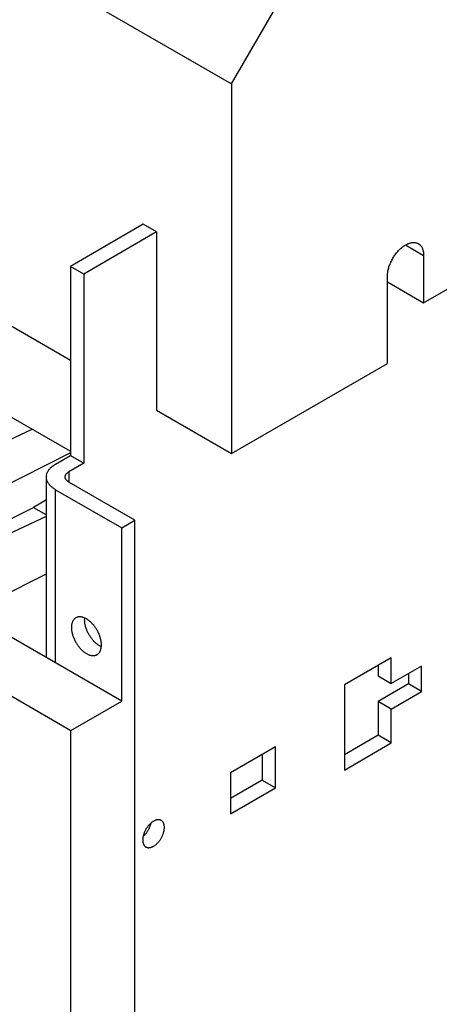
# Model space of a CAD drawing. Extents: x 0 to 17, y 0 to 11.
# Tile 61 of 67: x 15.032 to 15.407, y 2.953 to 3.832. Entities that reach past the tile are written whole.
import ezdxf

# ---------------------------------------------------------------- set-up
doc = ezdxf.new("R2010")
doc.units = 0
doc.header["$LTSCALE"] = 0.935
doc.layers.get('0').update_dxf_attribs({"linetype": 'CONTINUOUS'})

msp = doc.modelspace()

# ---------------------------------------------------------------- linework, layer by layer
at = {"color": 7, "linetype": 'CONTINUOUS'}
for p, q in [((11.21485, 6.0875), (15.22181, 3.77414)), ((11.29373, 5.7123), (15.07786, 3.52758)), ((15.22181, 3.77414), (15.26125, 3.84245)), ((15.22181, 3.77414), (15.22181, 3.44448)), ((15.39334, 3.57898), (15.73852, 3.77827)), ((15.14293, 3.6489), (15.07786, 3.61133)), ((15.15476, 3.64207), (15.14293, 3.6489)), ((15.15476, 3.64207), (15.08969, 3.6045)), ((15.15476, 3.64207), (15.15476, 3.48318)), ((15.37717, 3.63049), (15.39334, 3.62115)), ((15.39334, 3.62115), (15.39334, 3.57898)), ((15.08969, 3.6045), (15.07786, 3.61133)), ((15.07786, 3.61133), (15.07786, 3.44256)), ((15.08969, 3.6045), (15.08969, 3.43573)), ((15.361, 3.52484), (15.361, 3.60248)), ((15.361, 3.59765), (15.39334, 3.57898)), ((15.22181, 3.44448), (15.361, 3.52484)), ((15.15476, 3.48318), (15.22181, 3.44448)), ((15.02465, 3.47719), (15.07786, 3.44647)), ((14.84685, 3.37401), (15.04372, 3.46619)), ((15.07786, 3.44501), (14.8891, 3.34962)), ((15.06449, 3.43485), (15.07786, 3.44256)), ((15.07786, 3.44256), (15.08969, 3.43573)), ((15.08969, 3.43573), (15.07632, 3.42801)), ((15.07632, 3.42801), (15.07632, 3.41891)), ((15.05632, 3.26218), (15.05632, 3.42346)), ((15.13548, 3.38475), (15.07632, 3.41891)), ((15.06449, 3.41208), (15.12365, 3.37792)), ((15.06449, 3.25747), (15.06449, 3.41208)), ((15.05632, 3.40299), (15.04469, 3.39627)), ((14.91863, 3.33257), (15.04469, 3.39627)), ((15.04469, 3.39627), (15.05632, 3.38955)), ((14.92695, 3.32777), (15.05632, 3.38834)), ((15.12365, 3.37792), (15.13548, 3.38475)), ((15.13548, 2.9452), (15.13548, 3.38475)), ((14.76623, 3.37729), (15.07829, 3.19713)), ((15.12365, 3.22331), (15.12365, 3.37792)), ((14.97879, 3.29784), (15.05632, 3.33701)), ((15.12365, 3.22331), (15.01716, 3.28479)), ((15.36443, 3.26214), (15.32256, 3.23796)), ((15.36443, 3.239), (15.36443, 3.26214)), ((15.3526, 3.25531), (15.3526, 3.24584)), ((15.39158, 3.25468), (15.36443, 3.239)), ((15.39158, 3.23201), (15.39158, 3.25468)), ((15.3526, 3.24584), (15.36443, 3.239)), ((15.37975, 3.24785), (15.37975, 3.23884)), ((15.32256, 3.23796), (15.32256, 3.16185)), ((15.37975, 3.23884), (15.3526, 3.22316)), ((15.39158, 3.23201), (15.37975, 3.23884)), ((15.36443, 3.21633), (15.39158, 3.23201)), ((15.07829, 3.19713), (15.12365, 3.22331)), ((15.36443, 3.21633), (15.3526, 3.22316)), ((15.3526, 3.22316), (15.3526, 3.19286)), ((15.36443, 3.18603), (15.36443, 3.21633)), ((15.0783, 1.76718), (15.07829, 3.19713)), ((15.3526, 3.19286), (15.32256, 3.17551)), ((15.36443, 3.18603), (15.3526, 3.19286)), ((15.26095, 3.1825), (15.22079, 3.15931)), ((15.26095, 3.14606), (15.26095, 3.1825)), ((15.32256, 3.16185), (15.36443, 3.18603)), ((15.24912, 3.17567), (15.24912, 3.15289)), ((15.22079, 3.15931), (15.22079, 3.12287)), ((15.24912, 3.15289), (15.22079, 3.13653)), ((15.22079, 3.12287), (15.26095, 3.14606)), ((15.24912, 3.15289), (15.26095, 3.14606))]:
    msp.add_line(p, q, dxfattribs=at)
for points in [[(15.361, 3.60248), (15.36101, 3.60327), (15.36105, 3.60408), (15.36112, 3.6049), (15.36122, 3.60573), (15.36135, 3.60657), (15.3615, 3.60742), (15.36169, 3.60828), (15.3619, 3.60914), (15.36213, 3.61001), (15.36239, 3.61088), (15.36268, 3.61176), (15.363, 3.61263), (15.36333, 3.6135), (15.3637, 3.61437), (15.36408, 3.61524), (15.36449, 3.6161), (15.36493, 3.61695), (15.36538, 3.61779), (15.36585, 3.61863), (15.36635, 3.61945), (15.36686, 3.62025), (15.36739, 3.62104), (15.36794, 3.62182), (15.3685, 3.62258), (15.36908, 3.62332), (15.36967, 3.62404), (15.37028, 3.62474), (15.3709, 3.62541), (15.37153, 3.62606), (15.37217, 3.62669), (15.37282, 3.62729), (15.37347, 3.62786), (15.37414, 3.62841), (15.3748, 3.62892), (15.37548, 3.62941), (15.37615, 3.62987), (15.37683, 3.63029), (15.3775, 3.63068), (15.37818, 3.63104), (15.37886, 3.63136), (15.37953, 3.63165), (15.3802, 3.63191), (15.38086, 3.63213), (15.38151, 3.63231), (15.38216, 3.63246), (15.3828, 3.63257), (15.38343, 3.63265), (15.38405, 3.63269), (15.38466, 3.63269), (15.38525, 3.63265), (15.38583, 3.63258), (15.38639, 3.63248), (15.38694, 3.63233), (15.38747, 3.63215), (15.38799, 3.63194), (15.38848, 3.63169), (15.3886, 3.63162)], [(15.3886, 3.63162), (15.38895, 3.6314), (15.38941, 3.63108), (15.38984, 3.63073), (15.39025, 3.63034), (15.39063, 3.62993), (15.391, 3.62947), (15.39134, 3.62899), (15.39165, 3.62848), (15.39194, 3.62794), (15.3922, 3.62737), (15.39244, 3.62677), (15.39265, 3.62615), (15.39283, 3.6255), (15.39298, 3.62483), (15.39311, 3.62414), (15.39321, 3.62342), (15.39328, 3.62268), (15.39332, 3.62193), (15.39334, 3.62115)], [(15.05632, 3.42346), (15.05633, 3.42374), (15.05636, 3.4243), (15.05643, 3.42486), (15.05653, 3.42542), (15.05666, 3.42598), (15.05683, 3.42653), (15.05704, 3.42708), (15.05727, 3.42763), (15.05754, 3.42817), (15.05784, 3.4287), (15.05817, 3.42923), (15.05854, 3.42975), (15.05893, 3.43026), (15.05936, 3.43077), (15.05982, 3.43127), (15.0603, 3.43175), (15.06082, 3.43223), (15.06136, 3.43269), (15.06194, 3.43315), (15.06254, 3.43359), (15.06316, 3.43402), (15.06381, 3.43444), (15.06449, 3.43485)], [(15.07305, 3.42346), (15.07306, 3.42374), (15.0731, 3.42402), (15.07315, 3.4243), (15.07322, 3.42458), (15.07332, 3.42485), (15.07343, 3.42513), (15.07357, 3.4254), (15.07373, 3.42566), (15.0739, 3.42592), (15.0741, 3.42618), (15.07431, 3.42643), (15.07455, 3.42668), (15.0748, 3.42692), (15.07507, 3.42715), (15.07536, 3.42738), (15.07566, 3.4276), (15.07598, 3.42781), (15.07632, 3.42801)], [(15.06449, 3.41208), (15.06381, 3.41248), (15.06316, 3.4129), (15.06254, 3.41333), (15.06194, 3.41377), (15.06136, 3.41423), (15.06082, 3.41469), (15.0603, 3.41517), (15.05982, 3.41565), (15.05936, 3.41615), (15.05893, 3.41666), (15.05854, 3.41717), (15.05817, 3.41769), (15.05784, 3.41822), (15.05754, 3.41875), (15.05727, 3.41929), (15.05704, 3.41984), (15.05683, 3.42039), (15.05666, 3.42094), (15.05653, 3.4215), (15.05643, 3.42206), (15.05636, 3.42262), (15.05633, 3.42318), (15.05632, 3.42346)], [(15.07632, 3.41891), (15.07598, 3.41911), (15.07566, 3.41932), (15.07536, 3.41954), (15.07507, 3.41977), (15.0748, 3.42), (15.07455, 3.42024), (15.07431, 3.42049), (15.0741, 3.42074), (15.0739, 3.421), (15.07373, 3.42126), (15.07357, 3.42152), (15.07343, 3.42179), (15.07332, 3.42207), (15.07322, 3.42234), (15.07315, 3.42262), (15.0731, 3.4229), (15.07306, 3.42318), (15.07305, 3.42346)], [(15.08261, 3.29771), (15.08234, 3.29754), (15.08199, 3.2973), (15.08166, 3.29703), (15.08134, 3.29674), (15.08104, 3.29643), (15.08075, 3.29609), (15.08048, 3.29573), (15.08023, 3.29535), (15.08, 3.29495), (15.07978, 3.29453), (15.07959, 3.29408), (15.07941, 3.29362), (15.07925, 3.29314), (15.07911, 3.29264), (15.07899, 3.29213), (15.07889, 3.2916), (15.07881, 3.29105), (15.07875, 3.29049), (15.07871, 3.28991), (15.07869, 3.28933), (15.07869, 3.28873), (15.07871, 3.28811), (15.07875, 3.28749), (15.07881, 3.28686), (15.07889, 3.28622), (15.07899, 3.28557), (15.07911, 3.28492), (15.07925, 3.28426), (15.07941, 3.2836), (15.07959, 3.28293), (15.07978, 3.28226), (15.08, 3.28159), (15.08023, 3.28092), (15.08048, 3.28025), (15.08075, 3.27958), (15.08104, 3.27891), (15.08134, 3.27825), (15.08166, 3.27759), (15.08199, 3.27694), (15.08234, 3.27629), (15.08271, 3.27565), (15.08309, 3.27502), (15.08348, 3.2744), (15.08388, 3.27379), (15.0843, 3.27319), (15.08473, 3.2726), (15.08517, 3.27203), (15.08562, 3.27147), (15.08608, 3.27092), (15.08655, 3.27039), (15.08703, 3.26988), (15.08751, 3.26938), (15.088, 3.26891), (15.0885, 3.26845), (15.089, 3.268), (15.08951, 3.26758), (15.09002, 3.26718), (15.09054, 3.26681), (15.09106, 3.26645), (15.09158, 3.26611), (15.0921, 3.2658)], [(15.0921, 3.29677), (15.09158, 3.29706), (15.09106, 3.29732), (15.09054, 3.29756), (15.09002, 3.29778), (15.08951, 3.29797), (15.089, 3.29814), (15.0885, 3.29828), (15.088, 3.29839), (15.08751, 3.29848), (15.08703, 3.29855), (15.08655, 3.29858), (15.08608, 3.2986), (15.08562, 3.29858), (15.08517, 3.29854), (15.08473, 3.29848), (15.0843, 3.29838), (15.08388, 3.29827), (15.08348, 3.29812), (15.08309, 3.29795), (15.08271, 3.29776), (15.08261, 3.29771)], [(15.10393, 3.27263), (15.10341, 3.27295), (15.10289, 3.27328), (15.10237, 3.27364), (15.10186, 3.27401), (15.10134, 3.27442), (15.10084, 3.27484), (15.10033, 3.27528), (15.09983, 3.27574), (15.09934, 3.27621), (15.09886, 3.27671), (15.09838, 3.27722), (15.09791, 3.27775), (15.09745, 3.2783), (15.097, 3.27886), (15.09656, 3.27943), (15.09613, 3.28002), (15.09571, 3.28062), (15.09531, 3.28123), (15.09492, 3.28185), (15.09454, 3.28248), (15.09417, 3.28312), (15.09383, 3.28377), (15.09349, 3.28442), (15.09317, 3.28508), (15.09287, 3.28574), (15.09258, 3.28641), (15.09232, 3.28708), (15.09206, 3.28775), (15.09183, 3.28842), (15.09162, 3.28909), (15.09142, 3.28976), (15.09124, 3.29043), (15.09108, 3.29109), (15.09094, 3.29175), (15.09082, 3.2924), (15.09072, 3.29305), (15.09064, 3.29369), (15.09058, 3.29432), (15.09054, 3.29494), (15.09052, 3.29556), (15.09052, 3.29616), (15.09054, 3.29675), (15.09058, 3.29732), (15.0906, 3.29753)], [(15.10158, 3.26486), (15.10185, 3.26503), (15.1022, 3.26527), (15.10253, 3.26554), (15.10285, 3.26583), (15.10315, 3.26614), (15.10344, 3.26648), (15.10371, 3.26684), (15.10396, 3.26722), (15.10419, 3.26762), (15.10441, 3.26804), (15.10461, 3.26849), (15.10478, 3.26895), (15.10494, 3.26943), (15.10508, 3.26993), (15.1052, 3.27044), (15.1053, 3.27097), (15.10538, 3.27152), (15.10544, 3.27208), (15.10548, 3.27266), (15.1055, 3.27324), (15.1055, 3.27385), (15.10548, 3.27446), (15.10544, 3.27508), (15.10538, 3.27571), (15.1053, 3.27635), (15.1052, 3.277), (15.10508, 3.27765), (15.10494, 3.27831), (15.10478, 3.27897), (15.10461, 3.27964), (15.10441, 3.28031), (15.10419, 3.28098), (15.10396, 3.28165), (15.10371, 3.28232), (15.10344, 3.28299), (15.10315, 3.28366), (15.10285, 3.28432), (15.10253, 3.28498), (15.1022, 3.28563), (15.10185, 3.28628), (15.10149, 3.28692), (15.10111, 3.28755), (15.10072, 3.28817), (15.10031, 3.28878), (15.09989, 3.28938), (15.09946, 3.28997), (15.09903, 3.29054), (15.09857, 3.2911), (15.09811, 3.29165), (15.09765, 3.29218), (15.09717, 3.29269), (15.09668, 3.29319), (15.09619, 3.29367), (15.09569, 3.29413), (15.09519, 3.29457), (15.09468, 3.29499), (15.09417, 3.29539), (15.09365, 3.29577), (15.09314, 3.29612), (15.09262, 3.29646), (15.0921, 3.29677)], [(15.10542, 3.27187), (15.10497, 3.27208), (15.10445, 3.27234), (15.10393, 3.27263)], [(15.0921, 3.2658), (15.09262, 3.26551), (15.09314, 3.26525), (15.09365, 3.26501), (15.09417, 3.26479), (15.09468, 3.2646), (15.09519, 3.26443), (15.09569, 3.26429), (15.09619, 3.26418), (15.09668, 3.26409), (15.09717, 3.26402), (15.09765, 3.26399), (15.09811, 3.26397), (15.09857, 3.26399), (15.09902, 3.26403), (15.09946, 3.2641), (15.09989, 3.26419), (15.10031, 3.26431), (15.10072, 3.26445), (15.10111, 3.26462), (15.10149, 3.26481), (15.10158, 3.26486)], [(15.1589, 3.1169), (15.15883, 3.11694), (15.15853, 3.11709), (15.15823, 3.11722), (15.15791, 3.11732), (15.15758, 3.11741), (15.15725, 3.11747), (15.1569, 3.11752), (15.15654, 3.11754), (15.15618, 3.11754), (15.15581, 3.11751), (15.15544, 3.11747), (15.15505, 3.1174), (15.15467, 3.11731), (15.15427, 3.1172), (15.15388, 3.11707), (15.15348, 3.11692), (15.15308, 3.11674), (15.15267, 3.11655), (15.15227, 3.11634), (15.15186, 3.1161), (15.15146, 3.11585), (15.15106, 3.11558), (15.15065, 3.11529), (15.15026, 3.11498), (15.14986, 3.11465), (15.14947, 3.11431), (15.14908, 3.11395), (15.1487, 3.11358), (15.14832, 3.11319), (15.14795, 3.11278), (15.14759, 3.11237), (15.14723, 3.11194), (15.14689, 3.11149), (15.14655, 3.11104), (15.14622, 3.11058), (15.1459, 3.1101), (15.1456, 3.10962), (15.1453, 3.10913), (15.14502, 3.10863), (15.14475, 3.10813), (15.14449, 3.10762), (15.14425, 3.10711), (15.14402, 3.10659), (15.1438, 3.10607), (15.1436, 3.10555), (15.14341, 3.10502), (15.14324, 3.1045), (15.14308, 3.10398), (15.14294, 3.10346), (15.14281, 3.10294), (15.1427, 3.10243), (15.14261, 3.10192), (15.14254, 3.10142), (15.14248, 3.10092), (15.14243, 3.10043), (15.14241, 3.09995), (15.1424, 3.09948)], [(15.14957, 3.1144), (15.14949, 3.11401), (15.14936, 3.11349), (15.14922, 3.11297), (15.14907, 3.11245), (15.14889, 3.11193), (15.14871, 3.1114), (15.1485, 3.11088), (15.14829, 3.11036), (15.14806, 3.10984), (15.14781, 3.10933), (15.14755, 3.10882), (15.14728, 3.10832), (15.147, 3.10782), (15.1467, 3.10733), (15.1464, 3.10685), (15.14608, 3.10637), (15.14575, 3.10591), (15.14541, 3.10546), (15.14507, 3.10501), (15.14471, 3.10458), (15.14435, 3.10417), (15.14398, 3.10376), (15.1436, 3.10337), (15.14322, 3.103), (15.14283, 3.10264), (15.14273, 3.10255)], [(15.16173, 3.11064), (15.16172, 3.1111), (15.1617, 3.11156), (15.16166, 3.112), (15.1616, 3.11242), (15.16152, 3.11284), (15.16143, 3.11324), (15.16132, 3.11363), (15.1612, 3.114), (15.16105, 3.11436), (15.1609, 3.1147), (15.16072, 3.11502), (15.16054, 3.11533), (15.16034, 3.11562), (15.16012, 3.11588), (15.15989, 3.11614), (15.15964, 3.11637), (15.15938, 3.11658), (15.15911, 3.11677), (15.1589, 3.1169)], [(15.14523, 3.09322), (15.1453, 3.09318), (15.1456, 3.09303), (15.1459, 3.0929), (15.14622, 3.09279), (15.14655, 3.09271), (15.14689, 3.09264), (15.14723, 3.0926), (15.14759, 3.09258), (15.14795, 3.09258), (15.14832, 3.09261), (15.1487, 3.09265), (15.14908, 3.09272), (15.14947, 3.09281), (15.14986, 3.09292), (15.15026, 3.09305), (15.15065, 3.0932), (15.15106, 3.09337), (15.15146, 3.09357), (15.15186, 3.09378), (15.15227, 3.09402), (15.15267, 3.09427), (15.15308, 3.09454), (15.15348, 3.09483), (15.15388, 3.09514), (15.15427, 3.09547), (15.15467, 3.09581), (15.15505, 3.09617), (15.15544, 3.09654), (15.15581, 3.09693), (15.15618, 3.09734), (15.15654, 3.09775), (15.1569, 3.09818), (15.15725, 3.09862), (15.15758, 3.09908), (15.15791, 3.09954), (15.15823, 3.10002), (15.15853, 3.1005), (15.15883, 3.10099), (15.15911, 3.10149), (15.15938, 3.10199), (15.15964, 3.1025), (15.15989, 3.10301), (15.16012, 3.10353), (15.16034, 3.10405), (15.16054, 3.10457), (15.16072, 3.10509), (15.1609, 3.10562), (15.16105, 3.10614), (15.1612, 3.10666), (15.16132, 3.10718), (15.16143, 3.10769), (15.16152, 3.1082), (15.1616, 3.1087), (15.16166, 3.1092), (15.1617, 3.10969), (15.16172, 3.11017), (15.16173, 3.11064)], [(15.1424, 3.09948), (15.14241, 3.09901), (15.14243, 3.09856), (15.14248, 3.09812), (15.14254, 3.0977), (15.14261, 3.09728), (15.1427, 3.09688), (15.14281, 3.09649), (15.14294, 3.09612), (15.14308, 3.09576), (15.14324, 3.09542), (15.14341, 3.0951), (15.1436, 3.09479), (15.1438, 3.0945), (15.14402, 3.09423), (15.14425, 3.09398), (15.14449, 3.09375), (15.14475, 3.09354), (15.14502, 3.09335), (15.14523, 3.09322)]]:
    msp.add_lwpolyline(points, dxfattribs=at)
at = {"color": 4, "linetype": 'CONTINUOUS'}
msp.add_open_spline([(0.2175, 10.8), (0.2175, 10.8), (0.2175, 10.8), (0.21751, 10.8), (0.21752, 10.8), (0.21753, 10.8), (0.21755, 10.8), (0.21757, 10.8), (0.21759, 10.8), (0.21764, 10.8), (0.21769, 10.8), (0.21775, 10.8), (0.21782, 10.8), (0.2179, 10.8), (0.218, 10.8), (0.21813, 10.8), (0.2183, 10.8), (0.21851, 10.8), (0.21876, 10.8), (0.21901, 10.8), (0.21927, 10.8), (0.2196, 10.8), (0.22002, 10.8), (0.22053, 10.8), (0.22103, 10.8), (0.22171, 10.8), (0.22255, 10.8), (0.22356, 10.8), (0.22457, 10.8), (0.22558, 10.8), (0.22659, 10.8), (0.22793, 10.8), (0.22962, 10.8), (0.23164, 10.8), (0.23366, 10.8), (0.23568, 10.8), (0.2377, 10.8), (0.23972, 10.8), (0.24241, 10.8), (0.24577, 10.8), (0.24981, 10.8), (0.25385, 10.8), (0.25789, 10.8), (0.26193, 10.8), (0.26732, 10.8), (0.27405, 10.8), (0.28213, 10.8), (0.29021, 10.8), (0.29828, 10.8), (0.30636, 10.8), (0.31444, 10.8), (0.32252, 10.8), (0.33329, 10.8), (0.34676, 10.8), (0.36291, 10.8), (0.37907, 10.8), (0.39523, 10.8), (0.41138, 10.8), (0.42754, 10.8), (0.44908, 10.8), (0.47601, 10.8), (0.50832, 10.8), (0.54064, 10.8), (0.57295, 10.8), (0.60527, 10.8), (0.63758, 10.8), (0.66989, 10.8), (0.70221, 10.8), (0.74529, 10.8), (0.79915, 10.8), (0.86378, 10.8), (0.9284, 10.8), (0.99303, 10.8), (1.05766, 10.8), (1.12229, 10.8), (1.18691, 10.8), (1.27308, 10.8), (1.3808, 10.8), (1.51005, 10.8), (1.63931, 10.8), (1.76856, 10.8), (1.89782, 10.8), (2.02707, 10.8), (2.15633, 10.8), (2.28558, 10.8), (2.41484, 10.8), (2.58718, 10.8), (2.8026, 10.8), (3.06111, 10.8), (3.31962, 10.8), (3.57813, 10.8), (3.83664, 10.8), (4.09516, 10.8), (4.35367, 10.8), (4.61218, 10.8), (4.95686, 10.8), (5.38771, 10.8), (5.90473, 10.8), (6.42175, 10.8), (6.93877, 10.8), (7.45579, 10.8), (7.97281, 10.8), (8.48983, 10.8), (9.00685, 10.8), (9.52387, 10.8), (10.04089, 10.8), (10.55791, 10.8), (11.07493, 10.8), (11.59196, 10.8), (12.02281, 10.8), (12.36749, 10.8), (12.626, 10.8), (12.88451, 10.8), (13.14302, 10.8), (13.40153, 10.8), (13.66004, 10.8), (13.91855, 10.8), (14.17706, 10.8), (14.39248, 10.8), (14.56482, 10.8), (14.69408, 10.8), (14.82334, 10.8), (14.95259, 10.8), (15.08185, 10.8), (15.2111, 10.8), (15.34036, 10.8), (15.46961, 10.8), (15.59887, 10.8), (15.70658, 10.8), (15.79275, 10.8), (15.85738, 10.8), (15.922, 10.8), (15.98663, 10.8), (16.05126, 10.8), (16.11589, 10.8), (16.18051, 10.8), (16.23437, 10.8), (16.27746, 10.8), (16.30977, 10.8), (16.34208, 10.8), (16.3744, 10.8), (16.40671, 10.8), (16.43902, 10.8), (16.47134, 10.8), (16.50365, 10.8), (16.53058, 10.8), (16.55212, 10.8), (16.56828, 10.8), (16.58444, 10.8), (16.60059, 10.8), (16.61675, 10.8), (16.63291, 10.8), (16.64637, 10.8), (16.65714, 10.8), (16.66522, 10.8), (16.6733, 10.8), (16.68138, 10.8), (16.68946, 10.8), (16.69754, 10.8), (16.70561, 10.8), (16.71235, 10.8), (16.71773, 10.8), (16.72177, 10.8), (16.72581, 10.8), (16.72985, 10.8), (16.73389, 10.8), (16.73725, 10.8), (16.73995, 10.8), (16.74197, 10.8), (16.74399, 10.8), (16.74601, 10.8), (16.74803, 10.8), (16.75005, 10.8), (16.75173, 10.8), (16.75307, 10.8), (16.75408, 10.8), (16.75509, 10.8), (16.7561, 10.8), (16.75711, 10.8), (16.75796, 10.8), (16.75863, 10.8), (16.75913, 10.8), (16.75964, 10.8), (16.76006, 10.8), (16.7604, 10.8), (16.76065, 10.8), (16.7609, 10.8), (16.76115, 10.8), (16.76136, 10.8), (16.76153, 10.8), (16.76166, 10.8), (16.76176, 10.8), (16.76185, 10.8), (16.76191, 10.8), (16.76197, 10.8), (16.76203, 10.8), (16.76207, 10.8), (16.76209, 10.8), (16.76212, 10.8), (16.76213, 10.8), (16.76214, 10.8), (16.76215, 10.8), (16.76216, 10.8), (16.76216, 10.8), (16.76216, 10.8), (16.76216, 10.79999), (16.76216, 10.79999), (16.76216, 10.79998), (16.76216, 10.79997), (16.76216, 10.79996), (16.76216, 10.79994), (16.76216, 10.79991), (16.76216, 10.79988), (16.76216, 10.79984), (16.76216, 10.7998), (16.76216, 10.79974), (16.76216, 10.79968), (16.76216, 10.79959), (16.76216, 10.79949), (16.76216, 10.79935), (16.76216, 10.79919), (16.76216, 10.79903), (16.76216, 10.79887), (16.76216, 10.79865), (16.76216, 10.79838), (16.76216, 10.79805), (16.76216, 10.79773), (16.76216, 10.7973), (16.76216, 10.79676), (16.76216, 10.79611), (16.76216, 10.79546), (16.76216, 10.79481), (16.76216, 10.79416), (16.76216, 10.7933), (16.76216, 10.79222), (16.76216, 10.79092), (16.76216, 10.78963), (16.76216, 10.78833), (16.76216, 10.78703), (16.76216, 10.78574), (16.76216, 10.78401), (16.76216, 10.78185), (16.76216, 10.77925), (16.76216, 10.77666), (16.76216, 10.77407), (16.76216, 10.77147), (16.76216, 10.76801), (16.76216, 10.76369), (16.76216, 10.75851), (16.76216, 10.75332), (16.76216, 10.74813), (16.76216, 10.74295), (16.76216, 10.73776), (16.76216, 10.73257), (16.76216, 10.72566), (16.76216, 10.71701), (16.76216, 10.70664), (16.76216, 10.69626), (16.76216, 10.68589), (16.76216, 10.67552), (16.76216, 10.66514), (16.76216, 10.65131), (16.76216, 10.63402), (16.76216, 10.61328), (16.76216, 10.59253), (16.76216, 10.57178), (16.76216, 10.55103), (16.76216, 10.53029), (16.76216, 10.50954), (16.76216, 10.48879), (16.76216, 10.46113), (16.76216, 10.42655), (16.76216, 10.38506), (16.76216, 10.34356), (16.76216, 10.30207), (16.76216, 10.26057), (16.76216, 10.21908), (16.76216, 10.17758), (16.76216, 10.12226), (16.76216, 10.0531), (16.76216, 9.97011), (16.76216, 9.88712), (16.76216, 9.80414), (16.76216, 9.72115), (16.76216, 9.63816), (16.76216, 9.55517), (16.76216, 9.47218), (16.76216, 9.38919), (16.76216, 9.27854), (16.76216, 9.14023), (16.76216, 8.97425), (16.76216, 8.80827), (16.76216, 8.64229), (16.76216, 8.47632), (16.76216, 8.31034), (16.76216, 8.14436), (16.76216, 7.97838), (16.76216, 7.75708), (16.76216, 7.48045), (16.76216, 7.1485), (16.76216, 6.81654), (16.76216, 6.48459), (16.76216, 6.15263), (16.76216, 5.82068), (16.76216, 5.48872), (16.76216, 5.15677), (16.76216, 4.82481), (16.76216, 4.49286), (16.76216, 4.1609), (16.76216, 3.82895), (16.76216, 3.49699), (16.76216, 3.22037), (16.76216, 2.99906), (16.76216, 2.83309), (16.76216, 2.66711), (16.76216, 2.50113), (16.76216, 2.33515), (16.76216, 2.16918), (16.76216, 2.0032), (16.76216, 1.83722), (16.76216, 1.69891), (16.76216, 1.58825), (16.76216, 1.50527), (16.76216, 1.42228), (16.76216, 1.33929), (16.76216, 1.2563), (16.76216, 1.17331), (16.76216, 1.09032), (16.76216, 1.00733), (16.76216, 0.92435), (16.76216, 0.85519), (16.76216, 0.79986), (16.76216, 0.75837), (16.76216, 0.71687), (16.76216, 0.67538), (16.76216, 0.63388), (16.76216, 0.59239), (16.76216, 0.5509), (16.76216, 0.51632), (16.76216, 0.48865), (16.76216, 0.46791), (16.76216, 0.44716), (16.76216, 0.42641), (16.76216, 0.40567), (16.76216, 0.38492), (16.76216, 0.36417), (16.76216, 0.34342), (16.76216, 0.32613), (16.76216, 0.3123), (16.76216, 0.30193), (16.76216, 0.29156), (16.76216, 0.28118), (16.76216, 0.27081), (16.76216, 0.26044), (16.76216, 0.25179), (16.76216, 0.24488), (16.76216, 0.23969), (16.76216, 0.2345), (16.76216, 0.22931), (16.76216, 0.22413), (16.76216, 0.21894), (16.76216, 0.21375), (16.76216, 0.20943), (16.76216, 0.20597), (16.76216, 0.20338), (16.76216, 0.20079), (16.76216, 0.19819), (16.76216, 0.1956), (16.76216, 0.19344), (16.76216, 0.19171), (16.76216, 0.19041), (16.76216, 0.18912), (16.76216, 0.18782), (16.76216, 0.18652), (16.76216, 0.18523), (16.76216, 0.18415), (16.76216, 0.18328), (16.76216, 0.18263), (16.76216, 0.18199), (16.76216, 0.18134), (16.76216, 0.18069), (16.76216, 0.18015), (16.76216, 0.17972), (16.76216, 0.17939), (16.76216, 0.17907), (16.76216, 0.1788), (16.76216, 0.17858), (16.76216, 0.17842), (16.76216, 0.17826), (16.76216, 0.1781), (16.76216, 0.17796), (16.76216, 0.17785), (16.76216, 0.17777), (16.76216, 0.1777), (16.76216, 0.17765), (16.76216, 0.17761), (16.76216, 0.17757), (16.76216, 0.17753), (16.76216, 0.17751), (16.76216, 0.17749), (16.76216, 0.17748), (16.76216, 0.17747), (16.76216, 0.17746), (16.76216, 0.17745), (16.76216, 0.17745), (16.76216, 0.17745), (16.76216, 0.17745), (16.76215, 0.17745), (16.76214, 0.17745), (16.76213, 0.17745), (16.76212, 0.17745), (16.76209, 0.17745), (16.76207, 0.17745), (16.76203, 0.17745), (16.76197, 0.17745), (16.76191, 0.17745), (16.76185, 0.17745), (16.76176, 0.17745), (16.76166, 0.17745), (16.76153, 0.17745), (16.76136, 0.17745), (16.76115, 0.17745), (16.7609, 0.17745), (16.76065, 0.17745), (16.7604, 0.17745), (16.76006, 0.17745), (16.75964, 0.17745), (16.75913, 0.17745), (16.75863, 0.17745), (16.75796, 0.17745), (16.75711, 0.17745), (16.7561, 0.17745), (16.75509, 0.17745), (16.75408, 0.17745), (16.75307, 0.17745), (16.75173, 0.17745), (16.75005, 0.17745), (16.74803, 0.17745), (16.74601, 0.17745), (16.74399, 0.17745), (16.74197, 0.17745), (16.73995, 0.17745), (16.73725, 0.17745), (16.73389, 0.17745), (16.72985, 0.17745), (16.72581, 0.17745), (16.72177, 0.17745), (16.71773, 0.17745), (16.71235, 0.17745), (16.70561, 0.17745), (16.69754, 0.17745), (16.68946, 0.17745), (16.68138, 0.17745), (16.6733, 0.17745), (16.66522, 0.17745), (16.65714, 0.17745), (16.64637, 0.17745), (16.63291, 0.17745), (16.61675, 0.17745), (16.60059, 0.17745), (16.58444, 0.17745), (16.56828, 0.17745), (16.55212, 0.17745), (16.53058, 0.17745), (16.50365, 0.17745), (16.47134, 0.17745), (16.43902, 0.17745), (16.40671, 0.17745), (16.3744, 0.17745), (16.34208, 0.17745), (16.30977, 0.17745), (16.27746, 0.17745), (16.23437, 0.17745), (16.18051, 0.17745), (16.11589, 0.17745), (16.05126, 0.17745), (15.98663, 0.17745), (15.922, 0.17745), (15.85738, 0.17745), (15.79275, 0.17745), (15.70658, 0.17745), (15.59887, 0.17745), (15.46961, 0.17745), (15.34036, 0.17745), (15.2111, 0.17745), (15.08185, 0.17745), (14.95259, 0.17745), (14.82334, 0.17745), (14.69408, 0.17745), (14.56482, 0.17745), (14.39248, 0.17745), (14.17706, 0.17745), (13.91855, 0.17745), (13.66004, 0.17745), (13.40153, 0.17745), (13.14302, 0.17745), (12.88451, 0.17745), (12.626, 0.17745), (12.36749, 0.17745), (12.02281, 0.17745), (11.59196, 0.17745), (11.07493, 0.17745), (10.55791, 0.17745), (10.04089, 0.17745), (9.52387, 0.17745), (9.00685, 0.17745), (8.48983, 0.17745), (7.97281, 0.17745), (7.45579, 0.17745), (6.93877, 0.17745), (6.42175, 0.17745), (5.90473, 0.17745), (5.38771, 0.17745), (4.95686, 0.17745), (4.61218, 0.17745), (4.35367, 0.17745), (4.09516, 0.17745), (3.83664, 0.17745), (3.57813, 0.17745), (3.31962, 0.17745), (3.06111, 0.17745), (2.8026, 0.17745), (2.58718, 0.17745), (2.41484, 0.17745), (2.28558, 0.17745), (2.15633, 0.17745), (2.02707, 0.17745), (1.89782, 0.17745), (1.76856, 0.17745), (1.63931, 0.17745), (1.51005, 0.17745), (1.3808, 0.17745), (1.27308, 0.17745), (1.18691, 0.17745), (1.12229, 0.17745), (1.05766, 0.17745), (0.99303, 0.17745), (0.9284, 0.17745), (0.86378, 0.17745), (0.79915, 0.17745), (0.74529, 0.17745), (0.70221, 0.17745), (0.66989, 0.17745), (0.63758, 0.17745), (0.60527, 0.17745), (0.57295, 0.17745), (0.54064, 0.17745), (0.50832, 0.17745), (0.47601, 0.17745), (0.44908, 0.17745), (0.42754, 0.17745), (0.41138, 0.17745), (0.39523, 0.17745), (0.37907, 0.17745), (0.36291, 0.17745), (0.34676, 0.17745), (0.33329, 0.17745), (0.32252, 0.17745), (0.31444, 0.17745), (0.30636, 0.17745), (0.29828, 0.17745), (0.29021, 0.17745), (0.28213, 0.17745), (0.27405, 0.17745), (0.26732, 0.17745), (0.26193, 0.17745), (0.25789, 0.17745), (0.25385, 0.17745), (0.24981, 0.17745), (0.24577, 0.17745), (0.24241, 0.17745), (0.23972, 0.17745), (0.2377, 0.17745), (0.23568, 0.17745), (0.23366, 0.17745), (0.23164, 0.17745), (0.22962, 0.17745), (0.22793, 0.17745), (0.22659, 0.17745), (0.22558, 0.17745), (0.22457, 0.17745), (0.22356, 0.17745), (0.22255, 0.17745), (0.22171, 0.17745), (0.22103, 0.17745), (0.22053, 0.17745), (0.22002, 0.17745), (0.2196, 0.17745), (0.21927, 0.17745), (0.21901, 0.17745), (0.21876, 0.17745), (0.21851, 0.17745), (0.2183, 0.17745), (0.21813, 0.17745), (0.218, 0.17745), (0.2179, 0.17745), (0.21782, 0.17745), (0.21775, 0.17745), (0.21769, 0.17745), (0.21764, 0.17745), (0.21759, 0.17745), (0.21757, 0.17745), (0.21755, 0.17745), (0.21753, 0.17745), (0.21752, 0.17745), (0.21751, 0.17745), (0.2175, 0.17745), (0.2175, 0.17745), (0.2175, 0.17745), (0.2175, 0.17745), (0.2175, 0.17746), (0.2175, 0.17747), (0.2175, 0.17748), (0.2175, 0.17749), (0.2175, 0.17751), (0.2175, 0.17753), (0.2175, 0.17757), (0.2175, 0.17761), (0.2175, 0.17765), (0.2175, 0.1777), (0.2175, 0.17777), (0.2175, 0.17785), (0.2175, 0.17796), (0.2175, 0.1781), (0.2175, 0.17826), (0.2175, 0.17842), (0.2175, 0.17858), (0.2175, 0.1788), (0.2175, 0.17907), (0.2175, 0.17939), (0.2175, 0.17972), (0.2175, 0.18015), (0.2175, 0.18069), (0.2175, 0.18134), (0.2175, 0.18199), (0.2175, 0.18263), (0.2175, 0.18328), (0.2175, 0.18415), (0.2175, 0.18523), (0.2175, 0.18652), (0.2175, 0.18782), (0.2175, 0.18912), (0.2175, 0.19041), (0.2175, 0.19171), (0.2175, 0.19344), (0.2175, 0.1956), (0.2175, 0.19819), (0.2175, 0.20079), (0.2175, 0.20338), (0.2175, 0.20597), (0.2175, 0.20943), (0.2175, 0.21375), (0.2175, 0.21894), (0.2175, 0.22413), (0.2175, 0.22931), (0.2175, 0.2345), (0.2175, 0.23969), (0.2175, 0.24488), (0.2175, 0.25179), (0.2175, 0.26044), (0.2175, 0.27081), (0.2175, 0.28118), (0.2175, 0.29156), (0.2175, 0.30193), (0.2175, 0.3123), (0.2175, 0.32613), (0.2175, 0.34342), (0.2175, 0.36417), (0.2175, 0.38492), (0.2175, 0.40567), (0.2175, 0.42641), (0.2175, 0.44716), (0.2175, 0.46791), (0.2175, 0.48865), (0.2175, 0.51632), (0.2175, 0.5509), (0.2175, 0.59239), (0.2175, 0.63388), (0.2175, 0.67538), (0.2175, 0.71687), (0.2175, 0.75837), (0.2175, 0.79986), (0.2175, 0.85519), (0.2175, 0.92435), (0.2175, 1.00733), (0.2175, 1.09032), (0.2175, 1.17331), (0.2175, 1.2563), (0.2175, 1.33929), (0.2175, 1.42228), (0.2175, 1.50527), (0.2175, 1.58825), (0.2175, 1.69891), (0.2175, 1.83722), (0.2175, 2.0032), (0.2175, 2.16918), (0.2175, 2.33515), (0.2175, 2.50113), (0.2175, 2.66711), (0.2175, 2.83309), (0.2175, 2.99906), (0.2175, 3.22037), (0.2175, 3.49699), (0.2175, 3.82895), (0.2175, 4.1609), (0.2175, 4.49286), (0.2175, 4.82481), (0.2175, 5.15677), (0.2175, 5.48872), (0.2175, 5.82068), (0.2175, 6.15263), (0.2175, 6.48459), (0.2175, 6.81654), (0.2175, 7.1485), (0.2175, 7.48045), (0.2175, 7.75708), (0.2175, 7.97838), (0.2175, 8.14436), (0.2175, 8.31034), (0.2175, 8.47632), (0.2175, 8.64229), (0.2175, 8.80827), (0.2175, 8.97425), (0.2175, 9.14023), (0.2175, 9.27854), (0.2175, 9.38919), (0.2175, 9.47218), (0.2175, 9.55517), (0.2175, 9.63816), (0.2175, 9.72115), (0.2175, 9.80414), (0.2175, 9.88712), (0.2175, 9.97011), (0.2175, 10.0531), (0.2175, 10.12226), (0.2175, 10.17758), (0.2175, 10.21908), (0.2175, 10.26057), (0.2175, 10.30207), (0.2175, 10.34356), (0.2175, 10.38506), (0.2175, 10.42655), (0.2175, 10.46113), (0.2175, 10.48879), (0.2175, 10.50954), (0.2175, 10.53029), (0.2175, 10.55103), (0.2175, 10.57178), (0.2175, 10.59253), (0.2175, 10.61328), (0.2175, 10.63402), (0.2175, 10.65131), (0.2175, 10.66514), (0.2175, 10.67552), (0.2175, 10.68589), (0.2175, 10.69626), (0.2175, 10.70664), (0.2175, 10.71701), (0.2175, 10.72566), (0.2175, 10.73257), (0.2175, 10.73776), (0.2175, 10.74295), (0.2175, 10.74813), (0.2175, 10.75332), (0.2175, 10.75851), (0.2175, 10.76369), (0.2175, 10.76801), (0.2175, 10.77147), (0.2175, 10.77407), (0.2175, 10.77666), (0.2175, 10.77925), (0.2175, 10.78185), (0.2175, 10.78401), (0.2175, 10.78574), (0.2175, 10.78703), (0.2175, 10.78833), (0.2175, 10.78963), (0.2175, 10.79092), (0.2175, 10.79222), (0.2175, 10.7933), (0.2175, 10.79416), (0.2175, 10.79481), (0.2175, 10.79546), (0.2175, 10.79611), (0.2175, 10.79676), (0.2175, 10.7973), (0.2175, 10.79773), (0.2175, 10.79805), (0.2175, 10.79838), (0.2175, 10.79865), (0.2175, 10.79887), (0.2175, 10.79903), (0.2175, 10.79919), (0.2175, 10.79935), (0.2175, 10.79949), (0.2175, 10.79959), (0.2175, 10.79968), (0.2175, 10.79974), (0.2175, 10.7998), (0.2175, 10.79984), (0.2175, 10.79988), (0.2175, 10.79991), (0.2175, 10.79994), (0.2175, 10.79996), (0.2175, 10.79997), (0.2175, 10.79998), (0.2175, 10.79999), (0.2175, 10.79999), (0.2175, 10.8), (0.2175, 10.8), (0.2175, 10.8)], degree=3, knots=[0, 0, 0, 0, 0, 0, 0, 0, 0.000001, 0.000001, 0.000001, 0.000002, 0.000003, 0.000004, 0.000005, 0.000006, 0.000008, 0.00001, 0.000011, 0.000015, 0.000019, 0.000023, 0.000027, 0.000031, 0.000038, 0.000046, 0.000053, 0.000061, 0.000076, 0.000092, 0.000107, 0.000122, 0.000137, 0.000153, 0.000183, 0.000214, 0.000244, 0.000275, 0.000305, 0.000336, 0.000366, 0.000427, 0.000488, 0.000549, 0.00061, 0.000671, 0.000732, 0.000854, 0.000977, 0.001099, 0.001221, 0.001343, 0.001465, 0.001587, 0.001709, 0.001953, 0.002197, 0.002441, 0.002686, 0.00293, 0.003174, 0.003418, 0.003906, 0.004395, 0.004883, 0.005371, 0.005859, 0.006348, 0.006836, 0.007324, 0.007812, 0.008789, 0.009766, 0.010742, 0.011719, 0.012695, 0.013672, 0.014648, 0.015625, 0.017578, 0.019531, 0.021484, 0.023438, 0.025391, 0.027344, 0.029297, 0.03125, 0.033203, 0.035156, 0.039062, 0.042969, 0.046875, 0.050781, 0.054688, 0.058594, 0.0625, 0.066406, 0.070312, 0.078125, 0.085938, 0.09375, 0.101562, 0.109375, 0.117188, 0.125, 0.132812, 0.140625, 0.148438, 0.15625, 0.164062, 0.171875, 0.179688, 0.183594, 0.1875, 0.191406, 0.195312, 0.199219, 0.203125, 0.207031, 0.210938, 0.214844, 0.216797, 0.21875, 0.220703, 0.222656, 0.224609, 0.226562, 0.228516, 0.230469, 0.232422, 0.234375, 0.235352, 0.236328, 0.237305, 0.238281, 0.239258, 0.240234, 0.241211, 0.242188, 0.242676, 0.243164, 0.243652, 0.244141, 0.244629, 0.245117, 0.245605, 0.246094, 0.246582, 0.246826, 0.24707, 0.247314, 0.247559, 0.247803, 0.248047, 0.248291, 0.248413, 0.248535, 0.248657, 0.248779, 0.248901, 0.249023, 0.249146, 0.249268, 0.249329, 0.24939, 0.249451, 0.249512, 0.249573, 0.249634, 0.249664, 0.249695, 0.249725, 0.249756, 0.249786, 0.249817, 0.249847, 0.249863, 0.249878, 0.249893, 0.249908, 0.249924, 0.249939, 0.249947, 0.249954, 0.249962, 0.249969, 0.249973, 0.249977, 0.249981, 0.249985, 0.249989, 0.24999, 0.249992, 0.249994, 0.249995, 0.249996, 0.249997, 0.249998, 0.249999, 0.249999, 0.249999, 0.25, 0.25, 0.25, 0.25, 0.25, 0.25, 0.25, 0.25, 0.25, 0.250001, 0.250001, 0.250001, 0.250002, 0.250003, 0.250004, 0.250005, 0.250006, 0.250008, 0.25001, 0.250011, 0.250015, 0.250019, 0.250023, 0.250027, 0.250031, 0.250038, 0.250046, 0.250053, 0.250061, 0.250076, 0.250092, 0.250107, 0.250122, 0.250137, 0.250153, 0.250183, 0.250214, 0.250244, 0.250275, 0.250305, 0.250336, 0.250366, 0.250427, 0.250488, 0.250549, 0.25061, 0.250671, 0.250732, 0.250854, 0.250977, 0.251099, 0.251221, 0.251343, 0.251465, 0.251587, 0.251709, 0.251953, 0.252197, 0.252441, 0.252686, 0.25293, 0.253174, 0.253418, 0.253906, 0.254395, 0.254883, 0.255371, 0.255859, 0.256348, 0.256836, 0.257324, 0.257812, 0.258789, 0.259766, 0.260742, 0.261719, 0.262695, 0.263672, 0.264648, 0.265625, 0.267578, 0.269531, 0.271484, 0.273438, 0.275391, 0.277344, 0.279297, 0.28125, 0.283203, 0.285156, 0.289062, 0.292969, 0.296875, 0.300781, 0.304688, 0.308594, 0.3125, 0.316406, 0.320312, 0.328125, 0.335938, 0.34375, 0.351562, 0.359375, 0.367188, 0.375, 0.382812, 0.390625, 0.398438, 0.40625, 0.414062, 0.421875, 0.429688, 0.433594, 0.4375, 0.441406, 0.445312, 0.449219, 0.453125, 0.457031, 0.460938, 0.464844, 0.466797, 0.46875, 0.470703, 0.472656, 0.474609, 0.476562, 0.478516, 0.480469, 0.482422, 0.484375, 0.485352, 0.486328, 0.487305, 0.488281, 0.489258, 0.490234, 0.491211, 0.492188, 0.492676, 0.493164, 0.493652, 0.494141, 0.494629, 0.495117, 0.495605, 0.496094, 0.496582, 0.496826, 0.49707, 0.497314, 0.497559, 0.497803, 0.498047, 0.498291, 0.498413, 0.498535, 0.498657, 0.498779, 0.498901, 0.499023, 0.499146, 0.499268, 0.499329, 0.49939, 0.499451, 0.499512, 0.499573, 0.499634, 0.499664, 0.499695, 0.499725, 0.499756, 0.499786, 0.499817, 0.499847, 0.499863, 0.499878, 0.499893, 0.499908, 0.499924, 0.499939, 0.499947, 0.499954, 0.499962, 0.499969, 0.499973, 0.499977, 0.499981, 0.499985, 0.499989, 0.49999, 0.499992, 0.499994, 0.499995, 0.499996, 0.499997, 0.499998, 0.499999, 0.499999, 0.499999, 0.5, 0.5, 0.5, 0.5, 0.5, 0.5, 0.5, 0.5, 0.5, 0.500001, 0.500001, 0.500001, 0.500002, 0.500003, 0.500004, 0.500005, 0.500006, 0.500008, 0.50001, 0.500011, 0.500015, 0.500019, 0.500023, 0.500027, 0.500031, 0.500038, 0.500046, 0.500053, 0.500061, 0.500076, 0.500092, 0.500107, 0.500122, 0.500137, 0.500153, 0.500183, 0.500214, 0.500244, 0.500275, 0.500305, 0.500336, 0.500366, 0.500427, 0.500488, 0.500549, 0.50061, 0.500671, 0.500732, 0.500854, 0.500977, 0.501099, 0.501221, 0.501343, 0.501465, 0.501587, 0.501709, 0.501953, 0.502197, 0.502441, 0.502686, 0.50293, 0.503174, 0.503418, 0.503906, 0.504395, 0.504883, 0.505371, 0.505859, 0.506348, 0.506836, 0.507324, 0.507812, 0.508789, 0.509766, 0.510742, 0.511719, 0.512695, 0.513672, 0.514648, 0.515625, 0.517578, 0.519531, 0.521484, 0.523438, 0.525391, 0.527344, 0.529297, 0.53125, 0.533203, 0.535156, 0.539062, 0.542969, 0.546875, 0.550781, 0.554688, 0.558594, 0.5625, 0.566406, 0.570312, 0.578125, 0.585938, 0.59375, 0.601562, 0.609375, 0.617188, 0.625, 0.632812, 0.640625, 0.648438, 0.65625, 0.664062, 0.671875, 0.679688, 0.683594, 0.6875, 0.691406, 0.695312, 0.699219, 0.703125, 0.707031, 0.710938, 0.714844, 0.716797, 0.71875, 0.720703, 0.722656, 0.724609, 0.726562, 0.728516, 0.730469, 0.732422, 0.734375, 0.735352, 0.736328, 0.737305, 0.738281, 0.739258, 0.740234, 0.741211, 0.742188, 0.742676, 0.743164, 0.743652, 0.744141, 0.744629, 0.745117, 0.745605, 0.746094, 0.746582, 0.746826, 0.74707, 0.747314, 0.747559, 0.747803, 0.748047, 0.748291, 0.748413, 0.748535, 0.748657, 0.748779, 0.748901, 0.749023, 0.749146, 0.749268, 0.749329, 0.74939, 0.749451, 0.749512, 0.749573, 0.749634, 0.749664, 0.749695, 0.749725, 0.749756, 0.749786, 0.749817, 0.749847, 0.749863, 0.749878, 0.749893, 0.749908, 0.749924, 0.749939, 0.749947, 0.749954, 0.749962, 0.749969, 0.749973, 0.749977, 0.749981, 0.749985, 0.749989, 0.74999, 0.749992, 0.749994, 0.749995, 0.749996, 0.749997, 0.749998, 0.749999, 0.749999, 0.749999, 0.75, 0.75, 0.75, 0.75, 0.75, 0.75, 0.75, 0.75, 0.75, 0.750001, 0.750001, 0.750001, 0.750002, 0.750003, 0.750004, 0.750005, 0.750006, 0.750008, 0.75001, 0.750011, 0.750015, 0.750019, 0.750023, 0.750027, 0.750031, 0.750038, 0.750046, 0.750053, 0.750061, 0.750076, 0.750092, 0.750107, 0.750122, 0.750137, 0.750153, 0.750183, 0.750214, 0.750244, 0.750275, 0.750305, 0.750336, 0.750366, 0.750427, 0.750488, 0.750549, 0.75061, 0.750671, 0.750732, 0.750854, 0.750977, 0.751099, 0.751221, 0.751343, 0.751465, 0.751587, 0.751709, 0.751953, 0.752197, 0.752441, 0.752686, 0.75293, 0.753174, 0.753418, 0.753906, 0.754395, 0.754883, 0.755371, 0.755859, 0.756348, 0.756836, 0.757324, 0.757812, 0.758789, 0.759766, 0.760742, 0.761719, 0.762695, 0.763672, 0.764648, 0.765625, 0.767578, 0.769531, 0.771484, 0.773438, 0.775391, 0.777344, 0.779297, 0.78125, 0.783203, 0.785156, 0.789062, 0.792969, 0.796875, 0.800781, 0.804688, 0.808594, 0.8125, 0.816406, 0.820312, 0.828125, 0.835938, 0.84375, 0.851562, 0.859375, 0.867188, 0.875, 0.882812, 0.890625, 0.898438, 0.90625, 0.914062, 0.921875, 0.929688, 0.933594, 0.9375, 0.941406, 0.945312, 0.949219, 0.953125, 0.957031, 0.960938, 0.964844, 0.966797, 0.96875, 0.970703, 0.972656, 0.974609, 0.976562, 0.978516, 0.980469, 0.982422, 0.984375, 0.985352, 0.986328, 0.987305, 0.988281, 0.989258, 0.990234, 0.991211, 0.992188, 0.992676, 0.993164, 0.993652, 0.994141, 0.994629, 0.995117, 0.995605, 0.996094, 0.996582, 0.996826, 0.99707, 0.997314, 0.997559, 0.997803, 0.998047, 0.998291, 0.998413, 0.998535, 0.998657, 0.998779, 0.998901, 0.999023, 0.999146, 0.999268, 0.999329, 0.99939, 0.999451, 0.999512, 0.999573, 0.999634, 0.999664, 0.999695, 0.999725, 0.999756, 0.999786, 0.999817, 0.999847, 0.999863, 0.999878, 0.999893, 0.999908, 0.999924, 0.999939, 0.999947, 0.999954, 0.999962, 0.999969, 0.999973, 0.999977, 0.999981, 0.999985, 0.999989, 0.99999, 0.999992, 0.999994, 0.999995, 0.999996, 0.999997, 0.999998, 0.999999, 0.999999, 0.999999, 1, 1, 1, 1, 1, 1, 1, 1], dxfattribs=at)

doc.saveas('drawing.dxf')
